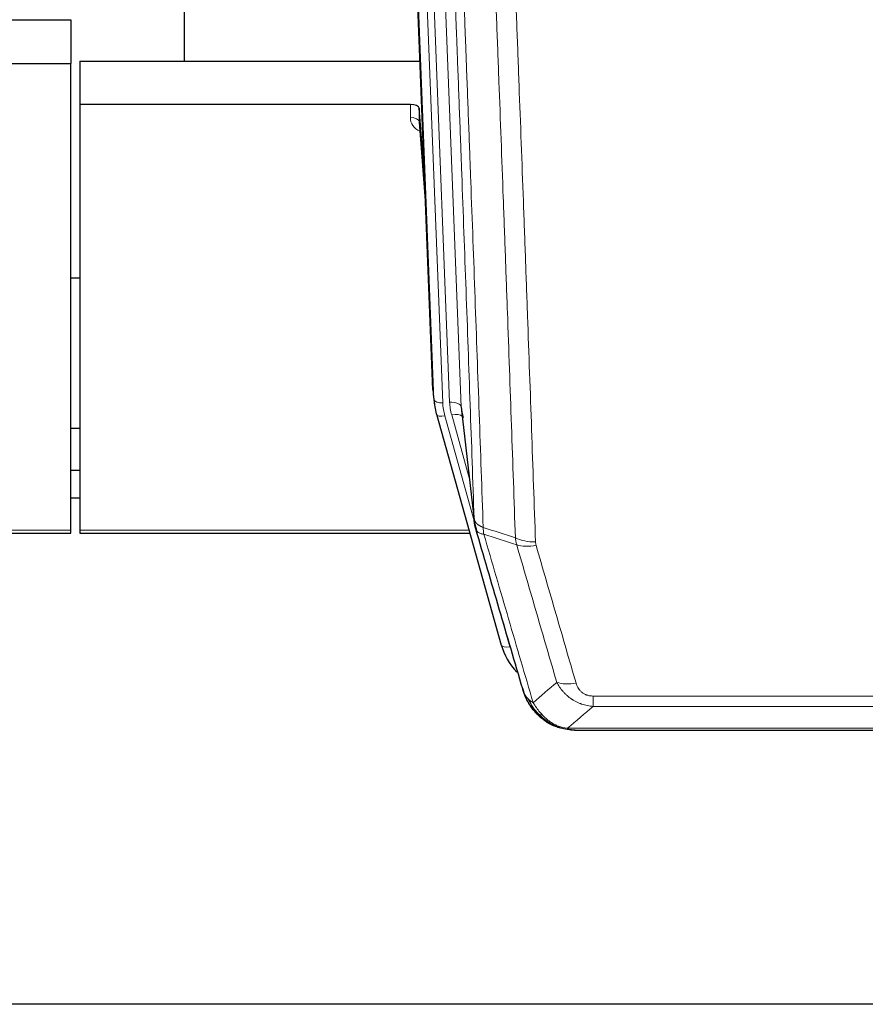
# Model space of a CAD drawing. Header units: inches. Extents: x 0 to 23760, y -13 to 16800.
# Tile 23 of 209: x 4834 to 5123, y 6190 to 6526. Entities that reach past the tile are written whole.
import ezdxf

# ---------------------------------------------------------------- set-up
doc = ezdxf.new("R2010")
doc.units = ezdxf.units.IN
doc.layers.add('254', color=7, linetype='Continuous', true_color=0xffffff)

msp = doc.modelspace()

# ---------------------------------------------------------------- linework, layer by layer
at = {"layer": '254', "color": 2, "linetype": 'Continuous', "lineweight": 25}
for p, q in [((4890.616, 6738.551), (4890.616, 6511.751)), ((4975.551, 6399.456), (4962.978, 6718.819)), ((4809.569, 6525.936), (4851.956, 6525.936)), ((4851.956, 6525.936), (4851.956, 6510.946)), ((4808.998, 6510.946), (4851.956, 6510.946)), ((4851.956, 6351.465), (4851.956, 6510.946)), ((4854.956, 6511.744), (4971.13, 6511.744)), ((4854.956, 6511.744), (4854.956, 6496.934)), ((4854.956, 6496.934), (4854.956, 6351.465)), ((4967.858, 6496.934), (4854.956, 6496.934)), ((4970.857, 6495.684), (4970.846, 6491.107)), ((4972.68, 6472.402), (4970.857, 6495.684)), ((4970.853, 6490.927), (4973.06, 6462.728)), ((4854.97, 6437.66), (4851.959, 6437.66)), ((4975.673, 6397.872), (4976.047, 6394.613)), ((4985.348, 6392.471), (4989.764, 6353.952)), ((4976.709, 6391.247), (4976.728, 6391.15)), ((4976.728, 6391.15), (4998.902, 6312.264)), ((4851.953, 6386.416), (4854.941, 6386.416)), ((4854.937, 6371.874), (4851.946, 6371.874)), ((4854.937, 6362.449), (4851.946, 6362.449)), ((4717.736, 6350.435), (4851.956, 6350.435)), ((4851.956, 6350.435), (4851.956, 6351.465)), ((4854.956, 6351.465), (4854.956, 6350.435)), ((4854.956, 6350.435), (4988.174, 6350.435)), ((5016.953, 6284.649), (5016.853, 6284.677)), ((5023.895, 6283.173), (5242.016, 6283.173)), ((5357.456, 6189.5), (4264.677, 6189.5))]:
    msp.add_line(p, q, dxfattribs=at)
at = {"layer": '254', "color": 110, "linetype": 'Continuous', "lineweight": 13}
for p, q in [((4972.192, 6725.538), (4985.258, 6393.644)), ((4975.925, 6396.198), (4963.226, 6718.761)), ((4966.161, 6719.029), (4978.919, 6394.978)), ((4968.448, 6720.853), (4981.266, 6395.271)), ((4967.848, 6492.518), (4967.858, 6496.934)), ((4970.846, 6491.107), (4973.053, 6462.92)), ((4975.551, 6399.456), (4975.925, 6396.198)), ((4985.258, 6393.644), (4989.635, 6355.463)), ((4979.616, 6390.577), (4989.689, 6354.743)), ((4987.989, 6369.432), (4981.963, 6390.87)), ((4718.023, 6351.465), (4851.956, 6351.465)), ((4854.956, 6351.465), (4987.887, 6351.465)), ((4997.065, 6328.502), (5001.79, 6311.691)), ((5030.284, 6291.303), (5030.284, 6294.836)), ((5030.284, 6294.836), (5235.627, 6294.836)), ((5235.627, 6291.303), (5030.284, 6291.303)), ((5016.853, 6284.677), (5016.785, 6284.834)), ((5021.553, 6283.835), (5244.358, 6283.835))]:
    msp.add_line(p, q, dxfattribs=at)
at = {"layer": '254', "color": 2, "linetype": 'Continuous', "lineweight": 25}
for centre, major_axis, ratio, start_param, end_param in [((4967.859, 6495.64), (3, 0), 0.4313147, 0.033781, 1.5709509), ((5002.937, 6397.113), (-27.027, -0.37), 0.8864308, 0.02276, 0.2319114), ((5005.284, 6394.174), (20.035, -0.399), 0.8846078, 3.1939931, 3.4031446), ((5025.097, 6318.277), (-27.014, -0.465), 0.8900028, 0.2292736, 0.6692548)]:
    msp.add_ellipse(centre, major_axis=major_axis, ratio=ratio, start_param=start_param, end_param=end_param, dxfattribs=at)
at = {"layer": '254', "color": 110, "linetype": 'Continuous', "lineweight": 13}
for centre, major_axis, ratio, start_param, end_param in [((4973.851, 6492.518), (-6.003, -0.046), 0.8757409, 6.2743462, 7.3700502), ((4967.848, 6491.064), (-3, 0.007), 0.4848086, 3.1763596, 4.7135294), ((4978.919, 6396.363), (2.998, 0.118), 0.4614673, 3.175787, 4.6942235), ((5002.937, 6395.728), (-24.033, -0.038), 0.8858289, 0.0334668, 0.2426182), ((4981.266, 6393.424), (3.997, 0.157), 0.4614673, 0.0341943, 1.5526308), ((5005.284, 6396.021), (-24.033, -0.038), 0.8858289, 0.0334668, 0.2426182), ((4979.616, 6391.962), (2.888, 0.812), 0.4480327, 3.1416079, 4.5871119), ((4981.963, 6389.023), (3.851, 1.082), 0.4480327, 0.2500116, 1.4455193), ((5010.589, 6353.114), (-9.994, -0.345), 0.559112, 0.7940626, 1.551472), ((5010.776, 6351.941), (-9.604, -2.788), 0.5442898, 0.6684637, 1.414101), ((5001.79, 6313.076), (2.888, 0.812), 0.4480327, 3.1416079, 4.5871119), ((5024.437, 6305.058), (-9.598, -2.808), 0.562843, 0.6646512, 1.4076092)]:
    msp.add_ellipse(centre, major_axis=major_axis, ratio=ratio, start_param=start_param, end_param=end_param, dxfattribs=at)
for points, knots in [([(4989.635, 6355.463), (4989.19, 6368.311), (4988.284, 6394.162), (4986.877, 6433.406), (4985.907, 6459.879), (4985.353, 6474.859), (4985.291, 6476.524), (4985.167, 6479.858), (4984.981, 6484.861), (4984.544, 6496.56), (4984.166, 6506.629), (4983.848, 6515.042), (4983.784, 6516.726), (4983.656, 6520.096), (4983.465, 6525.154), (4983.014, 6536.978), (4982.624, 6547.15), (4981.838, 6567.545), (4980.775, 6594.873), (4979.134, 6636.267), (4978.009, 6664.132), (4977.44, 6678.132)], [0, 0, 0, 0, 0.125, 0.25, 0.375, 0.375, 0.390625, 0.390625, 0.40625, 0.4375, 0.5, 0.5, 0.515625, 0.515625, 0.53125, 0.5625, 0.625, 0.625, 0.75, 0.875, 1, 1, 1, 1]), ([(4980.495, 6676.351), (4981.066, 6662.298), (4982.194, 6634.327), (4983.839, 6592.776), (4984.906, 6565.345), (4985.694, 6544.872), (4986.085, 6534.661), (4986.537, 6522.792), (4986.729, 6517.715), (4986.857, 6514.333), (4986.921, 6512.642), (4987.24, 6504.197), (4987.62, 6494.09), (4988.057, 6482.346), (4988.244, 6477.323), (4988.368, 6473.977), (4988.43, 6472.305), (4988.986, 6457.269), (4989.959, 6430.694), (4991.37, 6391.301), (4992.278, 6365.351), (4992.724, 6352.455)], [0, 0, 0, 0, 0.125, 0.25, 0.375, 0.375, 0.4375, 0.46875, 0.484375, 0.484375, 0.5, 0.5, 0.5625, 0.59375, 0.609375, 0.609375, 0.625, 0.625, 0.75, 0.875, 1, 1, 1, 1]), ([(5003.721, 6348.886), (5003.283, 6361.584), (5002.391, 6387.129), (5001.469, 6412.976), (5000.766, 6432.474), (5000.53, 6438.992), (5000.054, 6452.066), (4999.814, 6458.622), (4999.087, 6478.346), (4998.595, 6491.567), (4997.971, 6508.181), (4997.846, 6511.508), (4997.594, 6518.17), (4997.215, 6528.175), (4996.832, 6538.217), (4996.06, 6558.35), (4995.017, 6585.324), (4993.407, 6626.176), (4992.305, 6653.671), (4991.747, 6667.484)], [0, 0, 0, 0, 0.125, 0.25, 0.25, 0.3125, 0.3125, 0.375, 0.375, 0.5, 0.5, 0.53125, 0.53125, 0.5625, 0.625, 0.625, 0.75, 0.875, 1, 1, 1, 1]), ([(4998.63, 6666.523), (4999.188, 6652.693), (5000.288, 6625.162), (5001.896, 6584.259), (5002.938, 6557.25), (5003.709, 6537.092), (5004.091, 6527.037), (5004.47, 6517.019), (5004.721, 6510.349), (5004.846, 6507.017), (5005.47, 6490.382), (5005.961, 6477.145), (5006.686, 6457.396), (5006.926, 6450.831), (5007.402, 6437.741), (5007.638, 6431.214), (5008.34, 6411.691), (5009.261, 6385.812), (5010.151, 6360.234), (5010.589, 6347.52)], [0, 0, 0, 0, 0.125, 0.25, 0.375, 0.375, 0.4375, 0.46875, 0.46875, 0.5, 0.5, 0.625, 0.625, 0.6875, 0.6875, 0.75, 0.75, 0.875, 1, 1, 1, 1]), ([(4989.635, 6355.463), (4989.636, 6355.455), (4989.638, 6355.44), (4989.641, 6355.416), (4989.644, 6355.392), (4989.647, 6355.369), (4989.651, 6355.345), (4989.655, 6355.321), (4989.66, 6355.298), (4989.664, 6355.274), (4989.669, 6355.251), (4989.674, 6355.227), (4989.679, 6355.203), (4989.685, 6355.18), (4989.691, 6355.156), (4989.697, 6355.133), (4989.703, 6355.109), (4989.71, 6355.086), (4989.717, 6355.063), (4989.724, 6355.039), (4989.731, 6355.016), (4989.739, 6354.992), (4989.747, 6354.969), (4989.755, 6354.946), (4989.763, 6354.923), (4989.772, 6354.899), (4989.781, 6354.876), (4989.79, 6354.853), (4989.799, 6354.83), (4989.809, 6354.807), (4989.819, 6354.783), (4989.829, 6354.76), (4989.839, 6354.737), (4989.85, 6354.714), (4989.861, 6354.691), (4989.872, 6354.668), (4989.883, 6354.646), (4989.895, 6354.623), (4989.907, 6354.6), (4989.919, 6354.577), (4989.931, 6354.554), (4989.944, 6354.532), (4989.957, 6354.509), (4989.97, 6354.486), (4989.983, 6354.464), (4989.997, 6354.441), (4990.011, 6354.419), (4990.025, 6354.396), (4990.039, 6354.374), (4990.054, 6354.351), (4990.068, 6354.329), (4990.084, 6354.307), (4990.099, 6354.284), (4990.114, 6354.262), (4990.13, 6354.24), (4990.146, 6354.218), (4990.162, 6354.196), (4990.179, 6354.174), (4990.196, 6354.152), (4990.213, 6354.13), (4990.23, 6354.108), (4990.247, 6354.086), (4990.265, 6354.065), (4990.283, 6354.043), (4990.301, 6354.021), (4990.32, 6354), (4990.338, 6353.978), (4990.357, 6353.957), (4990.376, 6353.935), (4990.396, 6353.914), (4990.415, 6353.893), (4990.435, 6353.871), (4990.455, 6353.85), (4990.476, 6353.829), (4990.496, 6353.808), (4990.517, 6353.787), (4990.544, 6353.76), (4990.578, 6353.727), (4990.619, 6353.688), (4990.66, 6353.65), (4990.703, 6353.611), (4990.746, 6353.573), (4990.79, 6353.536), (4990.835, 6353.498), (4990.88, 6353.461), (4990.927, 6353.425), (4990.974, 6353.388), (4991.022, 6353.352), (4991.07, 6353.316), (4991.12, 6353.281), (4991.17, 6353.245), (4991.221, 6353.21), (4991.273, 6353.176), (4991.325, 6353.142), (4991.378, 6353.108), (4991.432, 6353.074), (4991.487, 6353.041), (4991.542, 6353.008), (4991.598, 6352.976), (4991.655, 6352.944), (4991.713, 6352.912), (4991.771, 6352.88), (4991.83, 6352.849), (4991.889, 6352.819), (4991.949, 6352.788), (4992.01, 6352.758), (4992.072, 6352.729), (4992.134, 6352.7), (4992.197, 6352.671), (4992.261, 6352.642), (4992.325, 6352.614), (4992.39, 6352.587), (4992.456, 6352.56), (4992.522, 6352.533), (4992.589, 6352.506), (4992.656, 6352.48), (4992.701, 6352.463), (4992.724, 6352.455)], [0, 0, 0, 0, 0.0066687, 0.0133374, 0.0200061, 0.0266746, 0.0333432, 0.0400116, 0.0466801, 0.0533484, 0.0600168, 0.066685, 0.0733532, 0.0800214, 0.0866895, 0.0933575, 0.1000255, 0.1066935, 0.1133614, 0.1200292, 0.126697, 0.1333647, 0.1400324, 0.1467001, 0.1533676, 0.1600352, 0.1667026, 0.1733701, 0.1800374, 0.1867047, 0.193372, 0.2000392, 0.2067064, 0.2133735, 0.2200405, 0.2267075, 0.2333745, 0.2400414, 0.2467082, 0.253375, 0.2600418, 0.2667085, 0.2733751, 0.2800417, 0.2867082, 0.2933747, 0.3000412, 0.3067075, 0.3133739, 0.3200401, 0.3267064, 0.3333725, 0.3400387, 0.3467047, 0.3533708, 0.3600367, 0.3667026, 0.3733685, 0.3800343, 0.3867001, 0.3933658, 0.4000315, 0.4066971, 0.4133626, 0.4200281, 0.4266936, 0.433359, 0.4400243, 0.4466896, 0.4533549, 0.4600201, 0.4666852, 0.4733503, 0.4800154, 0.4866804, 0.4933453, 0.5000102, 0.5125098, 0.5250093, 0.5375088, 0.5500082, 0.5625077, 0.5750071, 0.5875066, 0.600006, 0.6125054, 0.6250049, 0.6375043, 0.6500037, 0.6625032, 0.6750026, 0.6875021, 0.7000016, 0.7125011, 0.7250006, 0.7375001, 0.7499997, 0.7624993, 0.7749989, 0.7874985, 0.7999982, 0.812498, 0.8249977, 0.8374975, 0.8499974, 0.8624973, 0.8749972, 0.8874972, 0.8999973, 0.9124974, 0.9249976, 0.9374978, 0.9499981, 0.9624985, 0.9749989, 0.9874994, 1, 1, 1, 1]), ([(4990.191, 6352.013), (4990.212, 6351.767), (4990.29, 6351.535), (4990.554, 6351.116), (4990.739, 6350.928), (4991.211, 6350.606), (4991.496, 6350.472), (4992.155, 6350.268), (4992.527, 6350.198), (4992.936, 6350.164)], [0, 0, 0, 0, 0.25, 0.25, 0.5, 0.5, 0.75, 0.75, 1, 1, 1, 1]), ([(4992.936, 6350.164), (4992.861, 6350.536), (4992.819, 6350.908), (4992.761, 6351.667), (4992.745, 6352.053), (4992.724, 6352.455)], [0, 0, 0, 0, 0.5, 0.5, 1, 1, 1, 1]), ([(4992.936, 6350.164), (4995.758, 6340.471), (4998.574, 6330.823), (5002.788, 6316.421), (5004.19, 6311.631), (5006.993, 6302.075), (5008.392, 6297.309), (5009.79, 6292.554)], [0, 0, 0, 0, 0.5, 0.5, 0.75, 0.75, 1, 1, 1, 1]), ([(5017.857, 6299.516), (5016.722, 6303.402), (5015.585, 6307.296), (5013.31, 6315.099), (5012.171, 6319.008), (5008.752, 6330.758), (5006.468, 6338.621), (5004.18, 6346.514)], [0, 0, 0, 0, 0.25, 0.25, 0.5, 0.5, 1, 1, 1, 1]), ([(5010.776, 6346.343), (5010.72, 6346.536), (5010.677, 6346.731), (5010.614, 6347.124), (5010.595, 6347.321), (5010.589, 6347.52)], [0, 0, 0, 0, 0.5, 0.5, 1, 1, 1, 1]), ([(5010.776, 6346.343), (5013.061, 6338.438), (5015.343, 6330.562), (5018.758, 6318.794), (5019.896, 6314.879), (5022.168, 6307.064), (5023.303, 6303.164), (5024.437, 6299.272)], [0, 0, 0, 0, 0.5, 0.5, 0.75, 0.75, 1, 1, 1, 1]), ([(5030.284, 6291.303), (5029.949, 6291.326), (5029.616, 6291.36), (5028.953, 6291.447), (5028.625, 6291.501), (5027.649, 6291.693), (5027.011, 6291.861), (5026.309, 6292.098), (5026.231, 6292.125), (5026.075, 6292.18), (5025.998, 6292.209), (5025.766, 6292.295), (5025.613, 6292.356), (5025.159, 6292.543), (5024.564, 6292.813), (5023.991, 6293.121), (5023.57, 6293.366), (5023.361, 6293.492), (5023.156, 6293.623), (5023.02, 6293.712), (5022.952, 6293.757), (5022.346, 6294.167), (5021.838, 6294.563), (5021.119, 6295.202), (5020.887, 6295.423), (5020.548, 6295.765), (5020.437, 6295.881), (5020.219, 6296.116), (5020.111, 6296.236), (5019.584, 6296.841), (5019.196, 6297.348), (5018.481, 6298.402), (5018.155, 6298.949), (5017.857, 6299.516)], [0, 0, 0, 0, 0.0625, 0.0625, 0.125, 0.125, 0.25, 0.25, 0.265625, 0.265625, 0.28125, 0.28125, 0.3125, 0.3125, 0.375, 0.4375, 0.4375, 0.46875, 0.484375, 0.484375, 0.5, 0.5, 0.625, 0.625, 0.6875, 0.6875, 0.71875, 0.71875, 0.75, 0.75, 0.875, 0.875, 1, 1, 1, 1]), ([(5030.284, 6294.836), (5030.102, 6294.836), (5029.919, 6294.843), (5029.555, 6294.869), (5029.376, 6294.889), (5029.02, 6294.942), (5028.845, 6294.976), (5028.498, 6295.058), (5028.327, 6295.107), (5028.116, 6295.177), (5028.074, 6295.191), (5027.99, 6295.221), (5027.866, 6295.267), (5027.745, 6295.317), (5027.506, 6295.422), (5027.198, 6295.576), (5026.911, 6295.754), (5026.738, 6295.874), (5026.703, 6295.898), (5026.635, 6295.947), (5026.602, 6295.972), (5026.502, 6296.049), (5026.437, 6296.101), (5026.247, 6296.26), (5026.128, 6296.37), (5025.901, 6296.598), (5025.794, 6296.716), (5025.591, 6296.959), (5025.496, 6297.084), (5025.383, 6297.244), (5025.36, 6297.277), (5025.317, 6297.342), (5025.295, 6297.374), (5025.231, 6297.473), (5025.19, 6297.539), (5025.071, 6297.738), (5024.998, 6297.873), (5024.861, 6298.145), (5024.798, 6298.283), (5024.621, 6298.7), (5024.521, 6298.983), (5024.437, 6299.272)], [0, 0, 0, 0, 0.0625, 0.0625, 0.125, 0.125, 0.1875, 0.1875, 0.25, 0.25, 0.265625, 0.265625, 0.28125, 0.3125, 0.3125, 0.375, 0.4375, 0.4375, 0.453125, 0.453125, 0.46875, 0.46875, 0.5, 0.5, 0.5625, 0.5625, 0.625, 0.625, 0.6875, 0.6875, 0.703125, 0.703125, 0.71875, 0.71875, 0.75, 0.75, 0.8125, 0.8125, 0.875, 0.875, 1, 1, 1, 1]), ([(5006.873, 6295.469), (5007.029, 6295.184), (5007.209, 6294.909), (5007.613, 6294.38), (5007.838, 6294.126), (5008.083, 6293.885)], [0, 0, 0, 0, 0.5, 0.5, 1, 1, 1, 1]), ([(5011.741, 6288.56), (5011.37, 6288.949), (5011.013, 6289.355), (5009.652, 6291.038), (5008.782, 6292.432), (5008.083, 6293.885)], [0, 0, 0, 0, 0.25, 0.25, 1, 1, 1, 1]), ([(5008.083, 6293.885), (5008.329, 6293.638), (5008.595, 6293.402), (5009.166, 6292.958), (5009.47, 6292.749), (5009.79, 6292.554)], [0, 0, 0, 0, 0.5, 0.5, 1, 1, 1, 1]), ([(5012.965, 6288.347), (5012.667, 6288.664), (5012.376, 6288.992), (5011.249, 6290.342), (5010.483, 6291.439), (5009.79, 6292.554)], [0, 0, 0, 0, 0.25, 0.25, 1, 1, 1, 1]), ([(5010.755, 6289.045), (5010.786, 6289.018), (5010.819, 6288.992), (5010.953, 6288.89), (5011.066, 6288.821), (5011.315, 6288.699), (5011.452, 6288.646), (5011.643, 6288.587), (5011.692, 6288.573), (5011.741, 6288.56)], [0, 0, 0, 0, 0.125, 0.125, 0.5, 0.5, 0.875, 0.875, 1, 1, 1, 1]), ([(5011.741, 6288.56), (5011.84, 6288.534), (5011.941, 6288.51), (5012.198, 6288.46), (5012.355, 6288.436), (5012.666, 6288.392), (5012.819, 6288.372), (5012.965, 6288.347)], [0, 0, 0, 0, 0.25, 0.25, 0.625, 0.625, 1, 1, 1, 1]), ([(5016.935, 6285.228), (5016.755, 6285.326), (5016.576, 6285.427), (5015.869, 6285.852), (5015.354, 6286.21), (5014.36, 6286.997), (5013.881, 6287.425), (5013.266, 6288.034), (5013.115, 6288.189), (5012.965, 6288.347)], [0, 0, 0, 0, 0.125, 0.125, 0.5, 0.5, 0.875, 0.875, 1, 1, 1, 1]), ([(5016.785, 6284.834), (5016.783, 6284.864), (5016.785, 6284.897), (5016.798, 6284.982), (5016.814, 6285.037), (5016.862, 6285.141), (5016.894, 6285.19), (5016.935, 6285.228)], [0, 0, 0, 0, 0.25, 0.25, 0.625, 0.625, 1, 1, 1, 1]), ([(5021.553, 6283.835), (5020.332, 6283.937), (5019.156, 6284.231), (5017.662, 6284.858), (5017.295, 6285.034), (5016.935, 6285.228)], [0, 0, 0, 0, 0.75, 0.75, 1, 1, 1, 1]), ([(5022.423, 6283.315), (5022.305, 6283.342), (5022.195, 6283.373), (5021.946, 6283.46), (5021.821, 6283.521), (5021.635, 6283.663), (5021.574, 6283.744), (5021.553, 6283.835)], [0, 0, 0, 0, 0.25, 0.25, 0.625, 0.625, 1, 1, 1, 1])]:
    msp.add_open_spline(points, degree=3, knots=knots, dxfattribs=at)
at = {"layer": '254', "color": 2, "linetype": 'Continuous', "lineweight": 25}
for points, knots in [([(4990.191, 6352.013), (4990.186, 6352.03), (4990.176, 6352.064), (4990.161, 6352.117), (4990.146, 6352.17), (4990.13, 6352.225), (4990.115, 6352.28), (4990.1, 6352.337), (4990.084, 6352.395), (4990.069, 6352.454), (4990.053, 6352.515), (4990.038, 6352.576), (4990.023, 6352.638), (4990.007, 6352.702), (4989.992, 6352.767), (4989.977, 6352.833), (4989.962, 6352.9), (4989.947, 6352.968), (4989.932, 6353.037), (4989.917, 6353.108), (4989.902, 6353.179), (4989.888, 6353.252), (4989.874, 6353.326), (4989.86, 6353.401), (4989.846, 6353.477), (4989.832, 6353.555), (4989.819, 6353.633), (4989.798, 6353.76), (4989.772, 6353.929), (4989.744, 6354.136), (4989.72, 6354.328), (4989.701, 6354.505), (4989.685, 6354.668), (4989.672, 6354.815), (4989.662, 6354.947), (4989.654, 6355.064), (4989.648, 6355.166), (4989.644, 6355.253), (4989.64, 6355.324), (4989.638, 6355.381), (4989.636, 6355.422), (4989.635, 6355.448), (4989.635, 6355.46), (4989.635, 6355.463)], [0, 0, 0, 0, 0.0155037, 0.0313049, 0.0474035, 0.0637997, 0.0804935, 0.097485, 0.1147743, 0.1323613, 0.1502462, 0.1684289, 0.1869096, 0.2056883, 0.224765, 0.2441397, 0.2638126, 0.2837835, 0.3040527, 0.32462, 0.3454856, 0.3666494, 0.3881116, 0.409872, 0.4319308, 0.454288, 0.4769435, 0.4998975, 0.5635611, 0.6228928, 0.6778927, 0.7285606, 0.7748966, 0.8169007, 0.8545729, 0.8879131, 0.9169214, 0.9415977, 0.9619421, 0.9779545, 0.989635, 0.9969835, 1, 1, 1, 1]), ([(5006.234, 6297.243), (5004.903, 6301.766), (5003.57, 6306.298), (5000.903, 6315.385), (4999.567, 6319.939), (4995.557, 6333.632), (4992.877, 6342.802), (4990.191, 6352.013)], [0, 0, 0, 0, 0.25, 0.25, 0.5, 0.5, 1, 1, 1, 1]), ([(5010.265, 6289.746), (5010.254, 6289.759), (5010.23, 6289.786), (5010.195, 6289.826), (5010.16, 6289.866), (5010.124, 6289.908), (5010.088, 6289.95), (5010.051, 6289.993), (5010.015, 6290.036), (5009.977, 6290.08), (5009.939, 6290.125), (5009.901, 6290.171), (5009.863, 6290.217), (5009.824, 6290.264), (5009.785, 6290.312), (5009.746, 6290.361), (5009.706, 6290.41), (5009.666, 6290.46), (5009.625, 6290.511), (5009.585, 6290.563), (5009.544, 6290.615), (5009.502, 6290.668), (5009.461, 6290.722), (5009.419, 6290.777), (5009.377, 6290.832), (5009.334, 6290.888), (5009.291, 6290.945), (5009.248, 6291.003), (5009.205, 6291.062), (5009.162, 6291.121), (5009.118, 6291.181), (5009.074, 6291.242), (5009.03, 6291.304), (5008.986, 6291.367), (5008.942, 6291.43), (5008.897, 6291.495), (5008.852, 6291.56), (5008.807, 6291.626), (5008.762, 6291.692), (5008.717, 6291.76), (5008.671, 6291.829), (5008.626, 6291.898), (5008.58, 6291.968), (5008.534, 6292.039), (5008.489, 6292.111), (5008.443, 6292.184), (5008.397, 6292.257), (5008.35, 6292.332), (5008.304, 6292.407), (5008.258, 6292.484), (5008.212, 6292.561), (5008.166, 6292.639), (5008.12, 6292.718), (5008.073, 6292.798), (5008.027, 6292.879), (5007.981, 6292.96), (5007.935, 6293.043), (5007.889, 6293.126), (5007.843, 6293.211), (5007.797, 6293.296), (5007.751, 6293.382), (5007.705, 6293.47), (5007.659, 6293.558), (5007.613, 6293.647), (5007.568, 6293.737), (5007.523, 6293.828), (5007.478, 6293.919), (5007.433, 6294.012), (5007.388, 6294.106), (5007.343, 6294.201), (5007.299, 6294.296), (5007.255, 6294.393), (5007.211, 6294.49), (5007.167, 6294.589), (5007.124, 6294.688), (5007.081, 6294.789), (5007.038, 6294.89), (5006.995, 6294.993), (5006.953, 6295.096), (5006.911, 6295.2), (5006.87, 6295.305), (5006.829, 6295.412), (5006.788, 6295.519), (5006.747, 6295.627), (5006.708, 6295.736), (5006.668, 6295.846), (5006.629, 6295.957), (5006.59, 6296.069), (5006.552, 6296.182), (5006.515, 6296.296), (5006.478, 6296.411), (5006.441, 6296.527), (5006.405, 6296.644), (5006.369, 6296.762), (5006.334, 6296.881), (5006.3, 6297.001), (5006.266, 6297.122), (5006.245, 6297.203), (5006.234, 6297.243)], [0, 0, 0, 0, 0.0060657, 0.012223, 0.0184718, 0.0248123, 0.0312443, 0.0377679, 0.0443831, 0.0510899, 0.0578883, 0.0647782, 0.0717598, 0.0788329, 0.0859977, 0.093254, 0.1006019, 0.1080414, 0.1155725, 0.1231952, 0.1309095, 0.1387154, 0.1466129, 0.1546019, 0.1626826, 0.1708549, 0.1791188, 0.1874742, 0.1959213, 0.20446, 0.2130903, 0.2218121, 0.2306256, 0.2395307, 0.2485274, 0.2576156, 0.2667955, 0.276067, 0.2854301, 0.2948848, 0.3044311, 0.314069, 0.3237985, 0.3336196, 0.3435324, 0.3535367, 0.3636326, 0.3738202, 0.3840993, 0.3944701, 0.4049324, 0.4154864, 0.426132, 0.4368691, 0.4476979, 0.4586183, 0.4696303, 0.480734, 0.4919292, 0.503216, 0.5145945, 0.5260645, 0.5376262, 0.5492795, 0.5610244, 0.5728609, 0.584789, 0.5968087, 0.60892, 0.621123, 0.6334175, 0.6458037, 0.6582815, 0.6708509, 0.6835119, 0.6962645, 0.7091087, 0.7220445, 0.735072, 0.748191, 0.7614017, 0.774704, 0.7880979, 0.8015834, 0.8151605, 0.8288293, 0.8425896, 0.8564416, 0.8703852, 0.8844204, 0.8985472, 0.9127656, 0.9270756, 0.9414773, 0.9559705, 0.9705554, 0.9852319, 1, 1, 1, 1]), ([(5006.234, 6297.243), (5006.291, 6296.933), (5006.373, 6296.629), (5006.586, 6296.036), (5006.718, 6295.748), (5006.873, 6295.469)], [0, 0, 0, 0, 0.5, 0.5, 1, 1, 1, 1]), ([(5010.755, 6289.045), (5010.321, 6289.514), (5009.911, 6290.005), (5008.381, 6292.041), (5007.485, 6293.729), (5006.873, 6295.469)], [0, 0, 0, 0, 0.25, 0.25, 1, 1, 1, 1]), ([(5010.325, 6289.612), (5010.347, 6289.568), (5010.37, 6289.523), (5010.449, 6289.388), (5010.512, 6289.298), (5010.638, 6289.154), (5010.694, 6289.098), (5010.755, 6289.045)], [0, 0, 0, 0, 0.2280377, 0.2280377, 0.6912151, 0.6912151, 1, 1, 1, 1]), ([(5013.266, 6286.787), (5012.62, 6287.269), (5012.004, 6287.795), (5011.196, 6288.581), (5010.973, 6288.81), (5010.755, 6289.045)], [0, 0, 0, 0, 0.7159091, 0.7159091, 1, 1, 1, 1]), ([(5016.785, 6284.834), (5016.556, 6284.946), (5016.329, 6285.063), (5015.427, 6285.556), (5014.768, 6285.977), (5013.498, 6286.915), (5012.888, 6287.432), (5012.116, 6288.175), (5011.927, 6288.365), (5011.741, 6288.56)], [0, 0, 0, 0, 0.125, 0.125, 0.5, 0.5, 0.875, 0.875, 1, 1, 1, 1]), ([(5022.423, 6283.315), (5021.013, 6283.404), (5019.577, 6283.71), (5017.706, 6284.412), (5017.242, 6284.611), (5016.785, 6284.834)], [0, 0, 0, 0, 0.75, 0.75, 1, 1, 1, 1]), ([(5018.951, 6283.919), (5018.871, 6283.943), (5018.792, 6283.968), (5018.119, 6284.179), (5017.531, 6284.399), (5016.953, 6284.649)], [0, 0, 0, 0, 0.1180686, 0.1180686, 1, 1, 1, 1]), ([(5024.095, 6283.175), (5024.021, 6283.173), (5023.947, 6283.172), (5023.651, 6283.173), (5023.429, 6283.182), (5023.002, 6283.217), (5022.796, 6283.243), (5022.544, 6283.289), (5022.483, 6283.302), (5022.423, 6283.315)], [0, 0, 0, 0, 0.125, 0.125, 0.5, 0.5, 0.875, 0.875, 1, 1, 1, 1])]:
    msp.add_open_spline(points, degree=3, knots=knots, dxfattribs=at)
for points, degree in [([(4989.758, 6354.033), (4990.508, 6351.202)], 1), ([(5013.342, 6286.73), (5014.988, 6285.51), (5016.855, 6284.676)], 2), ([(5024.095, 6283.175), (5023.478, 6283.171), (5022.855, 6283.201), (5022.229, 6283.265)], 3)]:
    msp.add_open_spline(points, degree=degree, dxfattribs=at)
at = {"layer": '254', "color": 110, "linetype": 'Continuous', "lineweight": 13}
for points in [[(4992.724, 6352.455), (4996.389, 6351.267), (5000.055, 6350.078), (5003.721, 6348.886)], [(5004.18, 6346.514), (5000.431, 6347.732), (4996.683, 6348.949), (4992.936, 6350.164)], [(5004.18, 6346.514), (5004.067, 6346.898), (5003.879, 6347.677), (5003.762, 6348.479), (5003.721, 6348.886)], [(5009.79, 6292.554), (5012.464, 6294.877), (5015.153, 6297.198), (5017.857, 6299.516)], [(5030.284, 6291.303), (5027.356, 6288.817), (5024.446, 6286.327), (5021.553, 6283.835)]]:
    msp.add_open_spline(points, degree=3, dxfattribs=at)

doc.saveas('drawing.dxf')
